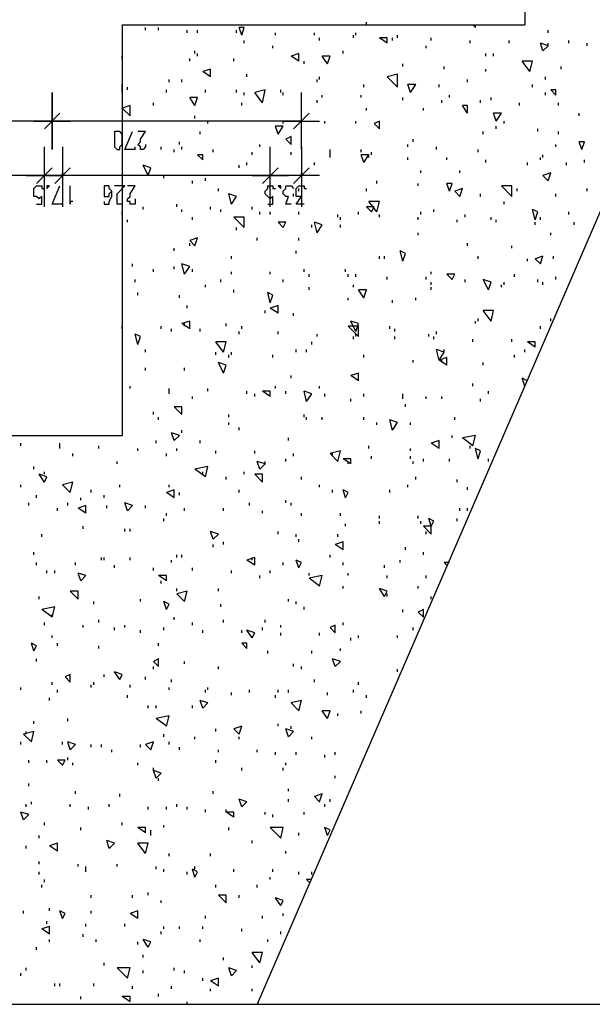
# Model space of a CAD drawing. Extents: x 0 to 108, y 0 to 64.
# Tile 7 of 19: x 86 to 97, y 7 to 26. Entities that reach past the tile are written whole.
import ezdxf

# ---------------------------------------------------------------- set-up
doc = ezdxf.new("R2010")
doc.units = 0
doc.header["$MEASUREMENT"] = 0
doc.layers.get('0').update_dxf_attribs({"linetype": 'CONTINUOUS'})

msp = doc.modelspace()

# ---------------------------------------------------------------- linework, layer by layer
at = {"color": 111}
for p, q in [((95.575, 43.625), (95.575, 25.925)), ((87.825, 25.925), (87.825, 18.025)), ((87.825, 25.925), (95.575, 25.925)), ((79.375, 18.025), (87.825, 18.025))]:
    msp.add_line(p, q, dxfattribs=at)
at = {"color": 254}
for p, q in [((92.525, 25.925), (92.525, 25.975)), ((88.275, 25.825), (88.275, 25.875)), ((88.525, 25.825), (88.525, 25.875)), ((89.075, 25.775), (89.075, 25.825)), ((89.275, 25.775), (89.275, 25.825)), ((90.025, 25.775), (90.025, 25.825)), ((90.125, 25.725), (90.075, 25.875)), ((90.175, 25.875), (90.075, 25.875)), ((90.125, 25.725), (90.175, 25.875)), ((90.775, 25.725), (90.775, 25.775)), ((91.525, 25.725), (91.525, 25.775)), ((92.325, 25.725), (92.325, 25.775)), ((94.625, 25.875), (94.575, 25.925)), ((94.625, 25.875), (94.625, 25.925)), ((96.025, 25.775), (96.025, 25.825)), ((90.175, 25.575), (90.175, 25.625)), ((91.625, 25.625), (91.625, 25.675)), ((92.275, 25.675), (92.275, 25.725)), ((92.925, 25.575), (92.775, 25.675)), ((92.925, 25.675), (92.775, 25.675)), ((92.925, 25.575), (92.925, 25.675)), ((93.025, 25.625), (93.025, 25.675)), ((93.125, 25.675), (93.125, 25.725)), ((93.775, 25.625), (93.775, 25.675)), ((94.525, 25.575), (94.525, 25.625)), ((95.275, 25.575), (95.275, 25.625)), ((96.425, 25.575), (96.425, 25.625)), ((89.225, 25.375), (89.225, 25.425)), ((90.725, 25.475), (90.725, 25.525)), ((92.075, 25.375), (92.075, 25.425)), ((93.675, 25.475), (93.675, 25.525)), ((95.925, 25.425), (95.875, 25.575)), ((96.025, 25.525), (95.875, 25.575)), ((95.925, 25.425), (96.025, 25.525)), ((96.025, 25.525), (96.025, 25.575)), ((96.775, 25.525), (96.775, 25.575)), ((87.825, 25.275), (87.825, 25.325)), ((89.125, 25.225), (89.125, 25.275)), ((89.275, 25.325), (89.275, 25.375)), ((89.975, 25.225), (89.975, 25.275)), ((91.225, 25.375), (91.075, 25.325)), ((91.225, 25.225), (91.075, 25.325)), ((91.225, 25.225), (91.225, 25.375)), ((91.325, 25.175), (91.325, 25.225)), ((91.775, 25.175), (91.675, 25.325)), ((91.825, 25.325), (91.675, 25.325)), ((91.775, 25.175), (91.825, 25.325)), ((94.825, 25.325), (94.825, 25.375)), ((94.975, 25.325), (94.975, 25.375)), ((95.675, 25.025), (95.525, 25.225)), ((95.725, 25.225), (95.525, 25.225)), ((95.675, 25.025), (95.725, 25.225)), ((89.525, 25.075), (89.375, 25.025)), ((89.525, 24.925), (89.375, 25.025)), ((89.525, 24.925), (89.525, 25.075)), ((93.225, 25.125), (93.225, 25.175)), ((94.025, 25.075), (94.025, 25.125)), ((94.825, 25.025), (94.825, 25.075)), ((96.275, 25.075), (96.275, 25.125)), ((88.725, 24.825), (88.725, 24.875)), ((88.975, 24.825), (88.975, 24.875)), ((90.225, 24.925), (90.225, 24.975)), ((91.575, 24.825), (91.575, 24.875)), ((91.625, 24.875), (91.625, 24.925)), ((93.125, 24.975), (92.925, 24.925)), ((93.125, 24.725), (92.925, 24.925)), ((93.125, 24.725), (93.125, 24.975)), ((93.125, 24.925), (93.125, 24.975)), ((94.475, 24.825), (94.475, 24.875)), ((95.975, 24.875), (95.975, 24.925)), ((87.825, 24.725), (87.825, 24.775)), ((87.825, 24.625), (87.825, 24.725)), ((87.825, 24.625), (87.825, 24.675)), ((87.925, 24.675), (87.925, 24.725)), ((88.675, 24.625), (88.675, 24.675)), ((89.425, 24.625), (89.425, 24.675)), ((90.025, 24.625), (90.025, 24.675)), ((90.575, 24.675), (90.375, 24.625)), ((90.525, 24.425), (90.575, 24.675)), ((90.875, 24.625), (90.875, 24.675)), ((92.475, 24.725), (92.475, 24.775)), ((93.375, 24.625), (93.325, 24.775)), ((93.475, 24.775), (93.325, 24.775)), ((93.375, 24.625), (93.475, 24.775)), ((93.925, 24.725), (93.925, 24.775)), ((95.725, 24.725), (95.725, 24.775)), ((96.175, 24.575), (96.075, 24.675)), ((96.175, 24.675), (96.075, 24.675)), ((96.175, 24.575), (96.175, 24.675)), ((89.225, 24.375), (89.125, 24.525)), ((89.275, 24.525), (89.125, 24.525)), ((89.225, 24.375), (89.275, 24.525)), ((90.175, 24.575), (90.175, 24.625)), ((90.525, 24.425), (90.375, 24.625)), ((90.925, 24.575), (90.925, 24.625)), ((91.575, 24.425), (91.575, 24.475)), ((91.675, 24.525), (91.675, 24.575)), ((92.425, 24.525), (92.425, 24.575)), ((93.225, 24.475), (93.225, 24.525)), ((93.975, 24.425), (93.975, 24.475)), ((94.125, 24.525), (94.125, 24.575)), ((94.725, 24.425), (94.725, 24.475)), ((94.925, 24.475), (94.925, 24.525)), ((95.975, 24.575), (95.975, 24.625)), ((87.975, 24.375), (87.825, 24.325)), ((87.975, 24.175), (87.825, 24.325)), ((87.975, 24.175), (87.975, 24.375)), ((88.425, 24.375), (88.425, 24.425)), ((90.125, 24.375), (90.125, 24.425)), ((92.525, 24.275), (92.525, 24.325)), ((93.625, 24.275), (93.625, 24.325)), ((94.475, 24.225), (94.375, 24.375)), ((94.475, 24.375), (94.375, 24.375)), ((94.475, 24.225), (94.475, 24.375)), ((95.475, 24.375), (95.475, 24.425)), ((96.225, 24.375), (96.225, 24.425)), ((89.225, 24.125), (89.225, 24.175)), ((89.475, 24.025), (89.475, 24.075)), ((90.925, 24.025), (90.925, 24.075)), ((91.725, 24.025), (91.725, 24.075)), ((92.325, 24.025), (92.325, 24.075)), ((92.775, 24.075), (92.675, 24.025)), ((92.775, 23.925), (92.775, 24.075)), ((95.025, 24.075), (94.975, 24.225)), ((95.125, 24.225), (94.975, 24.225)), ((95.025, 24.075), (95.125, 24.225)), ((95.175, 24.025), (95.175, 24.075)), ((96.625, 24.175), (96.625, 24.225)), ((90.825, 23.825), (90.775, 23.975)), ((90.925, 23.975), (90.775, 23.975)), ((90.825, 23.825), (90.925, 23.975)), ((91.275, 23.925), (91.275, 23.975)), ((92.775, 23.925), (92.675, 24.025)), ((95.025, 23.925), (95.025, 23.975)), ((95.825, 23.875), (95.825, 23.925)), ((89.325, 23.825), (89.325, 23.875)), ((91.075, 23.775), (90.975, 23.725)), ((91.075, 23.625), (90.975, 23.725)), ((91.075, 23.625), (91.075, 23.775)), ((93.425, 23.675), (93.425, 23.725)), ((94.775, 23.825), (94.775, 23.875)), ((96.225, 23.825), (96.225, 23.875)), ((88.075, 23.525), (88.075, 23.575)), ((88.575, 23.525), (88.575, 23.575)), ((88.825, 23.475), (88.825, 23.525)), ((88.925, 23.625), (88.925, 23.675)), ((88.975, 23.525), (88.975, 23.575)), ((89.575, 23.475), (89.575, 23.525)), ((90.475, 23.575), (90.475, 23.625)), ((91.825, 23.475), (91.825, 23.525)), ((92.425, 23.475), (92.425, 23.525)), ((93.325, 23.575), (93.325, 23.625)), ((93.875, 23.525), (93.875, 23.575)), ((94.675, 23.475), (94.675, 23.525)), ((96.175, 23.575), (96.175, 23.625)), ((96.675, 23.525), (96.625, 23.675)), ((96.725, 23.675), (96.625, 23.675)), ((96.675, 23.525), (96.725, 23.675)), ((89.375, 23.325), (89.275, 23.425)), ((89.375, 23.425), (89.275, 23.425)), ((89.375, 23.325), (89.375, 23.425)), ((90.325, 23.425), (90.325, 23.475)), ((91.075, 23.425), (91.075, 23.475)), ((91.825, 23.425), (91.825, 23.475)), ((91.825, 23.375), (91.825, 23.425)), ((92.475, 23.275), (92.425, 23.425)), ((92.575, 23.425), (92.425, 23.425)), ((92.475, 23.275), (92.575, 23.425)), ((92.575, 23.375), (92.575, 23.425)), ((92.625, 23.425), (92.625, 23.475)), ((93.325, 23.325), (93.325, 23.375)), ((94.075, 23.325), (94.075, 23.375)), ((94.825, 23.275), (94.825, 23.325)), ((95.875, 23.325), (95.875, 23.375)), ((95.925, 23.375), (95.925, 23.425)), ((96.725, 23.275), (96.725, 23.325)), ((88.325, 23.025), (88.225, 23.225)), ((88.375, 23.175), (88.225, 23.225)), ((88.325, 23.025), (88.375, 23.175)), ((90.075, 23.175), (90.075, 23.225)), ((90.225, 23.225), (90.225, 23.275)), ((91.525, 23.225), (91.525, 23.275)), ((93.575, 23.075), (93.575, 23.125)), ((94.325, 23.075), (94.325, 23.125)), ((95.625, 23.225), (95.625, 23.275)), ((96.375, 23.225), (96.375, 23.275)), ((88.625, 22.975), (88.625, 23.025)), ((89.425, 22.925), (89.425, 22.975)), ((96.075, 23.075), (95.925, 23.025)), ((96.025, 22.925), (95.925, 23.025)), ((96.025, 22.925), (96.075, 23.075)), ((89.175, 22.875), (89.175, 22.925)), ((89.675, 22.725), (89.675, 22.775)), ((91.225, 22.725), (91.225, 22.775)), ((92.525, 22.725), (92.525, 22.775)), ((92.725, 22.875), (92.725, 22.925)), ((93.525, 22.825), (93.525, 22.875)), ((94.125, 22.725), (94.075, 22.875)), ((94.175, 22.875), (94.075, 22.875)), ((94.125, 22.725), (94.175, 22.875)), ((94.375, 22.775), (94.225, 22.725)), ((94.325, 22.625), (94.375, 22.775)), ((95.325, 22.625), (95.125, 22.825)), ((95.325, 22.825), (95.125, 22.825)), ((95.325, 22.625), (95.325, 22.825)), ((95.425, 22.725), (95.425, 22.775)), ((96.775, 22.725), (96.775, 22.775)), ((89.925, 22.475), (89.875, 22.675)), ((90.025, 22.625), (89.875, 22.675)), ((89.925, 22.475), (90.025, 22.625)), ((91.125, 22.625), (91.125, 22.675)), ((94.325, 22.625), (94.225, 22.725)), ((94.725, 22.625), (94.725, 22.675)), ((96.175, 22.625), (96.175, 22.675)), ((88.225, 22.375), (88.225, 22.425)), ((88.875, 22.425), (88.875, 22.475)), ((88.975, 22.325), (88.975, 22.375)), ((89.525, 22.375), (89.525, 22.425)), ((89.725, 22.325), (89.725, 22.375)), ((90.325, 22.375), (90.325, 22.425)), ((92.625, 22.325), (92.525, 22.425)), ((92.675, 22.425), (92.525, 22.425)), ((92.725, 22.325), (92.575, 22.525)), ((92.775, 22.525), (92.575, 22.525)), ((92.625, 22.325), (92.675, 22.425)), ((92.725, 22.325), (92.775, 22.525)), ((93.825, 22.325), (93.825, 22.375)), ((95.175, 22.475), (95.175, 22.525)), ((95.775, 22.175), (95.725, 22.375)), ((95.825, 22.325), (95.725, 22.375)), ((87.825, 22.275), (87.825, 22.325)), ((87.925, 22.125), (87.925, 22.175)), ((89.175, 22.175), (89.175, 22.225)), ((90.175, 22.025), (89.975, 22.225)), ((90.175, 22.225), (89.975, 22.225)), ((90.175, 22.025), (90.175, 22.225)), ((90.475, 22.275), (90.475, 22.325)), ((90.675, 22.275), (90.675, 22.325)), ((91.225, 22.275), (91.225, 22.325)), ((91.975, 22.225), (91.975, 22.275)), ((92.025, 22.175), (92.025, 22.225)), ((92.375, 22.275), (92.375, 22.325)), ((92.775, 22.225), (92.775, 22.275)), ((93.525, 22.175), (93.525, 22.225)), ((93.575, 22.275), (93.575, 22.325)), ((93.575, 22.275), (93.575, 22.325)), ((94.275, 22.125), (94.275, 22.175)), ((94.425, 22.225), (94.425, 22.275)), ((94.925, 22.175), (94.925, 22.225)), ((95.025, 22.125), (95.025, 22.175)), ((95.775, 22.175), (95.825, 22.325)), ((95.875, 22.175), (95.875, 22.225)), ((96.425, 22.275), (96.425, 22.325)), ((90.025, 21.975), (90.025, 22.025)), ((90.925, 22.025), (90.825, 22.125)), ((90.975, 22.125), (90.825, 22.125)), ((90.925, 22.025), (90.975, 22.125)), ((91.475, 22.025), (91.475, 22.075)), ((91.575, 21.925), (91.525, 22.125)), ((91.675, 22.075), (91.525, 22.125)), ((91.575, 21.925), (91.675, 22.075)), ((92.025, 22.025), (92.025, 22.075)), ((95.775, 22.075), (95.775, 22.125)), ((96.525, 22.075), (96.525, 22.125)), ((89.275, 21.825), (89.125, 21.775)), ((89.225, 21.675), (89.275, 21.825)), ((90.425, 21.775), (90.425, 21.825)), ((91.225, 21.775), (91.225, 21.825)), ((93.525, 21.875), (93.525, 21.925)), ((96.075, 21.875), (96.075, 21.925)), ((88.825, 21.575), (88.825, 21.625)), ((89.225, 21.675), (89.125, 21.775)), ((89.125, 21.675), (89.125, 21.725)), ((94.475, 21.675), (94.475, 21.725)), ((95.325, 21.625), (95.325, 21.675)), ((89.925, 21.425), (89.925, 21.475)), ((91.175, 21.525), (91.175, 21.575)), ((92.775, 21.425), (92.775, 21.475)), ((92.875, 21.425), (92.875, 21.475)), ((93.225, 21.375), (93.175, 21.575)), ((93.275, 21.525), (93.175, 21.575)), ((93.225, 21.375), (93.275, 21.525)), ((94.675, 21.425), (94.675, 21.475)), ((95.625, 21.375), (95.625, 21.425)), ((95.925, 21.475), (95.775, 21.425)), ((95.875, 21.325), (95.775, 21.425)), ((95.875, 21.325), (95.925, 21.475)), ((96.125, 21.425), (96.125, 21.475)), ((88.025, 21.275), (88.025, 21.325)), ((88.425, 21.175), (88.425, 21.225)), ((88.825, 21.225), (88.825, 21.275)), ((89.025, 21.125), (88.975, 21.325)), ((89.125, 21.275), (88.975, 21.325)), ((89.025, 21.125), (89.125, 21.275)), ((89.175, 21.175), (89.175, 21.225)), ((91.325, 21.175), (91.325, 21.225)), ((92.125, 21.175), (92.125, 21.225)), ((89.925, 21.125), (89.925, 21.175)), ((90.675, 21.125), (90.675, 21.175)), ((91.425, 21.075), (91.425, 21.125)), ((92.175, 21.075), (92.175, 21.125)), ((92.325, 21.075), (92.325, 21.125)), ((92.925, 21.025), (92.925, 21.075)), ((93.675, 21.025), (93.675, 21.075)), ((93.775, 21.125), (93.775, 21.175)), ((94.175, 21.025), (94.075, 21.125)), ((94.225, 21.125), (94.075, 21.125)), ((94.175, 21.025), (94.225, 21.125)), ((95.375, 21.075), (95.375, 21.125)), ((96.175, 21.025), (96.175, 21.075)), ((88.075, 20.975), (88.075, 21.025)), ((89.425, 20.875), (89.425, 20.925)), ((89.725, 20.975), (89.725, 21.025)), ((90.925, 20.975), (90.925, 21.025)), ((91.425, 20.825), (91.425, 20.875)), ((92.275, 20.875), (92.275, 20.925)), ((93.775, 20.925), (93.775, 20.975)), ((93.775, 20.825), (93.775, 20.875)), ((94.425, 20.975), (94.425, 21.025)), ((94.875, 20.825), (94.775, 21.025)), ((94.925, 20.975), (94.775, 21.025)), ((94.875, 20.825), (94.925, 20.975)), ((95.125, 20.875), (95.125, 20.925)), ((95.175, 20.925), (95.175, 20.975)), ((95.825, 20.975), (95.825, 21.025)), ((95.925, 20.925), (95.925, 20.975)), ((88.125, 20.725), (88.125, 20.775)), ((88.925, 20.675), (88.925, 20.725)), ((89.975, 20.775), (89.975, 20.825)), ((90.675, 20.575), (90.625, 20.775)), ((90.725, 20.725), (90.625, 20.775)), ((90.675, 20.575), (90.725, 20.725)), ((92.175, 20.625), (92.175, 20.675)), ((92.475, 20.675), (92.375, 20.825)), ((92.525, 20.825), (92.375, 20.825)), ((92.475, 20.675), (92.525, 20.825)), ((93.475, 20.625), (93.475, 20.675)), ((89.075, 20.475), (89.075, 20.525)), ((90.825, 20.525), (90.675, 20.475)), ((90.825, 20.375), (90.675, 20.475)), ((90.825, 20.375), (90.825, 20.525)), ((93.025, 20.575), (93.025, 20.625)), ((90.575, 20.375), (90.575, 20.425)), ((91.125, 20.325), (91.125, 20.375)), ((94.925, 20.225), (94.775, 20.425)), ((94.975, 20.425), (94.775, 20.425)), ((94.925, 20.225), (94.975, 20.425)), ((87.825, 20.075), (87.825, 20.125)), ((88.575, 20.075), (88.575, 20.125)), ((89.125, 20.225), (88.975, 20.175)), ((89.125, 20.075), (88.975, 20.175)), ((89.025, 20.125), (89.025, 20.175)), ((89.125, 20.075), (89.125, 20.225)), ((89.825, 20.125), (89.825, 20.175)), ((90.125, 20.075), (90.125, 20.125)), ((92.375, 19.925), (92.175, 20.125)), ((92.375, 20.125), (92.175, 20.125)), ((92.325, 20.025), (92.225, 20.225)), ((92.375, 20.175), (92.225, 20.225)), ((92.325, 20.025), (92.375, 20.175)), ((92.375, 19.925), (92.375, 20.125)), ((92.975, 20.075), (92.975, 20.125)), ((94.625, 20.175), (94.625, 20.225)), ((94.675, 20.225), (94.675, 20.275)), ((95.875, 20.075), (95.875, 20.125)), ((96.075, 20.225), (96.075, 20.275)), ((88.125, 19.775), (88.075, 19.975)), ((88.175, 19.925), (88.075, 19.975)), ((88.125, 19.775), (88.175, 19.925)), ((88.775, 20.025), (88.775, 20.075)), ((89.325, 20.025), (89.325, 20.075)), ((90.075, 19.975), (90.075, 20.025)), ((90.825, 19.975), (90.825, 20.025)), ((91.575, 19.925), (91.575, 19.975)), ((92.275, 19.875), (92.275, 19.925)), ((92.325, 19.925), (92.325, 19.975)), ((93.075, 20.025), (93.075, 20.075)), ((93.075, 19.875), (93.075, 19.925)), ((93.725, 19.925), (93.725, 19.975)), ((93.825, 19.875), (93.825, 19.925)), ((93.875, 19.975), (93.875, 20.025)), ((89.775, 19.625), (89.625, 19.825)), ((89.825, 19.825), (89.625, 19.825)), ((89.775, 19.625), (89.825, 19.825)), ((91.475, 19.775), (91.475, 19.825)), ((94.575, 19.825), (94.575, 19.875)), ((95.325, 19.825), (95.325, 19.875)), ((95.775, 19.725), (95.625, 19.825)), ((95.775, 19.825), (95.625, 19.825)), ((95.775, 19.725), (95.775, 19.825)), ((95.775, 19.775), (95.775, 19.825)), ((88.275, 19.625), (88.275, 19.675)), ((89.625, 19.575), (89.625, 19.625)), ((89.875, 19.525), (89.875, 19.575)), ((89.925, 19.575), (89.925, 19.625)), ((90.725, 19.525), (90.725, 19.575)), ((91.175, 19.625), (91.175, 19.675)), ((91.375, 19.625), (91.375, 19.675)), ((92.475, 19.525), (92.475, 19.575)), ((93.925, 19.475), (93.875, 19.675)), ((94.025, 19.625), (93.875, 19.675)), ((93.925, 19.475), (94.025, 19.625)), ((94.075, 19.525), (93.925, 19.475)), ((94.025, 19.625), (94.025, 19.675)), ((94.075, 19.375), (94.075, 19.525)), ((95.375, 19.525), (95.375, 19.575)), ((95.575, 19.625), (95.575, 19.675)), ((89.775, 19.225), (89.675, 19.425)), ((89.825, 19.375), (89.675, 19.425)), ((89.775, 19.225), (89.825, 19.375)), ((93.425, 19.425), (93.425, 19.475)), ((94.075, 19.375), (93.925, 19.475)), ((93.975, 19.425), (93.975, 19.475)), ((94.775, 19.375), (94.775, 19.425)), ((88.275, 19.275), (88.275, 19.325)), ((89.025, 19.275), (89.025, 19.325)), ((91.075, 19.125), (91.075, 19.175)), ((92.375, 19.225), (92.225, 19.175)), ((92.375, 19.075), (92.225, 19.175)), ((92.375, 19.075), (92.375, 19.225)), ((92.375, 19.175), (92.375, 19.225)), ((87.975, 18.925), (87.975, 18.975)), ((90.775, 18.925), (90.775, 18.975)), ((91.625, 18.925), (91.625, 18.975)), ((94.575, 18.975), (94.575, 19.025)), ((95.575, 18.975), (95.525, 19.125)), ((95.625, 19.075), (95.525, 19.125)), ((88.725, 18.875), (88.725, 18.925)), ((88.725, 18.825), (88.725, 18.875)), ((89.175, 18.725), (89.175, 18.775)), ((89.475, 18.875), (89.475, 18.925)), ((90.225, 18.825), (90.225, 18.875)), ((90.375, 18.775), (90.375, 18.825)), ((90.675, 18.775), (90.525, 18.875)), ((90.675, 18.875), (90.525, 18.875)), ((90.675, 18.775), (90.675, 18.875)), ((90.975, 18.825), (90.975, 18.875)), ((91.375, 18.675), (91.325, 18.875)), ((91.475, 18.825), (91.325, 18.875)), ((91.375, 18.675), (91.475, 18.825)), ((91.725, 18.775), (91.725, 18.825)), ((92.475, 18.775), (92.475, 18.825)), ((93.225, 18.775), (93.225, 18.825)), ((93.225, 18.725), (93.225, 18.775)), ((93.675, 18.725), (93.675, 18.775)), ((93.975, 18.725), (93.975, 18.775)), ((94.875, 18.825), (94.875, 18.875)), ((88.975, 18.425), (88.825, 18.575)), ((88.975, 18.575), (88.825, 18.575)), ((88.975, 18.425), (88.975, 18.575)), ((92.225, 18.675), (92.225, 18.725)), ((93.275, 18.575), (93.275, 18.625)), ((94.725, 18.675), (94.725, 18.725)), ((88.425, 18.425), (88.425, 18.475)), ((89.875, 18.375), (89.875, 18.425)), ((91.325, 18.375), (91.325, 18.425)), ((88.525, 18.325), (88.525, 18.375)), ((89.875, 18.225), (89.875, 18.275)), ((91.375, 18.325), (91.375, 18.375)), ((91.675, 18.325), (91.675, 18.375)), ((92.475, 18.325), (92.475, 18.375)), ((92.725, 18.225), (92.725, 18.275)), ((93.025, 18.125), (92.975, 18.325)), ((93.125, 18.275), (92.975, 18.325)), ((93.025, 18.125), (93.125, 18.275)), ((93.375, 18.225), (93.375, 18.275)), ((94.225, 18.325), (94.225, 18.375)), ((88.825, 17.925), (88.775, 18.075)), ((88.925, 18.025), (88.775, 18.075)), ((88.825, 17.925), (88.925, 18.025)), ((88.975, 18.075), (88.975, 18.125)), ((90.075, 18.125), (90.075, 18.175)), ((94.175, 17.975), (94.175, 18.025)), ((94.625, 18.025), (94.375, 17.975)), ((94.575, 17.825), (94.625, 18.025)), ((85.875, 17.825), (85.875, 17.875)), ((86.625, 17.825), (86.625, 17.875)), ((86.625, 17.775), (86.625, 17.825)), ((87.375, 17.775), (87.375, 17.825)), ((88.475, 17.875), (88.475, 17.925)), ((89.325, 17.875), (89.325, 17.925)), ((91.025, 17.925), (91.025, 17.975)), ((92.575, 17.775), (92.575, 17.825)), ((93.925, 17.925), (93.775, 17.875)), ((93.925, 17.775), (93.775, 17.875)), ((93.925, 17.775), (93.925, 17.925)), ((94.575, 17.825), (94.375, 17.975)), ((94.525, 17.775), (94.525, 17.825)), ((86.875, 17.625), (86.875, 17.675)), ((88.125, 17.725), (88.125, 17.775)), ((88.675, 17.625), (88.675, 17.675)), ((88.875, 17.725), (88.875, 17.775)), ((89.625, 17.675), (89.625, 17.725)), ((90.375, 17.675), (90.375, 17.725)), ((91.125, 17.625), (91.125, 17.675)), ((92.025, 17.725), (91.825, 17.675)), ((91.975, 17.525), (91.825, 17.675)), ((91.875, 17.625), (91.875, 17.675)), ((91.975, 17.525), (92.025, 17.725)), ((92.625, 17.575), (92.625, 17.625)), ((93.375, 17.725), (93.375, 17.775)), ((93.375, 17.575), (93.375, 17.625)), ((94.675, 17.575), (94.625, 17.775)), ((94.725, 17.725), (94.625, 17.775)), ((94.675, 17.575), (94.725, 17.725)), ((87.725, 17.475), (87.725, 17.525)), ((90.475, 17.375), (90.425, 17.525)), ((90.575, 17.475), (90.425, 17.525)), ((90.475, 17.375), (90.575, 17.475)), ((90.575, 17.475), (90.575, 17.525)), ((90.975, 17.525), (90.975, 17.575)), ((92.225, 17.475), (92.075, 17.575)), ((92.225, 17.575), (92.075, 17.575)), ((92.175, 17.475), (92.175, 17.525)), ((92.225, 17.475), (92.225, 17.575)), ((93.425, 17.475), (93.425, 17.525)), ((93.625, 17.525), (93.625, 17.575)), ((94.125, 17.525), (94.125, 17.575)), ((94.875, 17.525), (94.875, 17.575)), ((86.125, 17.375), (86.125, 17.425)), ((86.325, 17.125), (86.225, 17.275)), ((86.375, 17.225), (86.225, 17.275)), ((86.325, 17.275), (86.325, 17.325)), ((89.475, 17.425), (89.225, 17.375)), ((89.425, 17.225), (89.225, 17.375)), ((89.375, 17.275), (89.375, 17.325)), ((89.425, 17.225), (89.475, 17.425)), ((90.175, 17.275), (90.175, 17.325)), ((90.525, 17.125), (90.375, 17.275)), ((90.525, 17.275), (90.375, 17.275)), ((90.525, 17.125), (90.525, 17.275)), ((85.875, 17.025), (85.875, 17.075)), ((86.325, 17.125), (86.375, 17.225)), ((86.875, 17.125), (86.675, 17.075)), ((86.825, 16.925), (86.675, 17.075)), ((86.825, 16.925), (86.875, 17.125)), ((87.775, 17.025), (87.775, 17.075)), ((88.725, 17.025), (88.725, 17.075)), ((89.825, 17.175), (89.825, 17.225)), ((91.275, 17.175), (91.275, 17.225)), ((91.625, 17.025), (91.625, 17.075)), ((93.325, 17.025), (93.325, 17.075)), ((93.475, 17.175), (93.475, 17.225)), ((94.275, 17.125), (94.275, 17.175)), ((86.175, 16.825), (86.175, 16.875)), ((87.225, 16.925), (87.225, 16.975)), ((87.475, 16.825), (87.475, 16.875)), ((88.825, 16.975), (88.675, 16.925)), ((88.825, 16.825), (88.675, 16.925)), ((88.825, 16.825), (88.825, 16.975)), ((88.925, 16.875), (88.925, 16.925)), ((90.075, 16.925), (90.075, 16.975)), ((91.875, 16.925), (91.875, 16.975)), ((92.125, 16.825), (92.075, 16.975)), ((92.175, 16.925), (92.075, 16.975)), ((92.125, 16.825), (92.175, 16.925)), ((92.975, 16.925), (92.975, 16.975)), ((94.475, 16.975), (94.475, 17.025)), ((86.025, 16.675), (86.025, 16.725)), ((86.775, 16.675), (86.775, 16.725)), ((87.025, 16.775), (87.025, 16.825)), ((87.925, 16.575), (87.875, 16.725)), ((88.025, 16.675), (87.875, 16.725)), ((90.275, 16.675), (90.275, 16.725)), ((90.975, 16.725), (90.975, 16.775)), ((91.075, 16.675), (91.075, 16.725)), ((86.575, 16.575), (86.575, 16.625)), ((87.125, 16.675), (86.975, 16.625)), ((87.125, 16.525), (86.975, 16.625)), ((87.125, 16.525), (87.125, 16.675)), ((87.525, 16.625), (87.525, 16.675)), ((87.925, 16.575), (88.025, 16.675)), ((88.275, 16.625), (88.275, 16.675)), ((88.675, 16.475), (88.675, 16.525)), ((89.025, 16.575), (89.025, 16.625)), ((89.775, 16.575), (89.775, 16.625)), ((90.525, 16.525), (90.525, 16.575)), ((91.275, 16.475), (91.275, 16.525)), ((92.025, 16.475), (92.025, 16.525)), ((94.325, 16.575), (94.325, 16.625)), ((94.475, 16.575), (94.475, 16.625)), ((88.625, 16.375), (88.625, 16.425)), ((92.125, 16.275), (92.125, 16.325)), ((92.775, 16.425), (92.775, 16.475)), ((92.775, 16.325), (92.775, 16.375)), ((93.525, 16.425), (93.525, 16.475)), ((93.575, 16.325), (93.575, 16.375)), ((93.775, 16.275), (93.725, 16.425)), ((93.825, 16.375), (93.725, 16.425)), ((93.775, 16.275), (93.825, 16.375)), ((94.275, 16.375), (94.275, 16.425)), ((86.275, 16.075), (86.275, 16.125)), ((87.075, 16.225), (87.075, 16.275)), ((87.875, 16.175), (87.875, 16.225)), ((87.975, 16.175), (87.975, 16.225)), ((89.575, 16.025), (89.525, 16.175)), ((89.675, 16.125), (89.525, 16.175)), ((89.575, 16.025), (89.675, 16.125)), ((90.825, 16.125), (90.825, 16.175)), ((91.175, 16.075), (91.175, 16.125)), ((91.975, 16.075), (91.975, 16.125)), ((93.775, 16.125), (93.625, 16.275)), ((93.775, 16.275), (93.625, 16.275)), ((93.675, 16.125), (93.675, 16.175)), ((93.775, 16.125), (93.775, 16.275)), ((89.575, 15.875), (89.575, 15.925)), ((89.775, 15.925), (89.775, 15.975)), ((91.225, 15.975), (91.225, 16.025)), ((92.075, 15.975), (91.925, 15.925)), ((92.075, 15.825), (91.925, 15.925)), ((92.075, 15.825), (92.075, 15.975)), ((86.125, 15.725), (86.125, 15.775)), ((93.275, 15.825), (93.275, 15.875)), ((93.625, 15.725), (93.625, 15.775)), ((86.175, 15.525), (86.175, 15.575)), ((86.925, 15.525), (86.925, 15.575)), ((87.425, 15.625), (87.425, 15.675)), ((87.475, 15.625), (87.475, 15.675)), ((87.975, 15.625), (87.975, 15.675)), ((88.775, 15.575), (88.775, 15.625)), ((88.875, 15.675), (88.875, 15.725)), ((88.975, 15.675), (88.975, 15.725)), ((90.375, 15.675), (90.225, 15.625)), ((90.375, 15.525), (90.225, 15.625)), ((90.325, 15.625), (90.325, 15.675)), ((90.375, 15.525), (90.375, 15.675)), ((90.925, 15.525), (90.925, 15.575)), ((91.225, 15.475), (91.175, 15.625)), ((91.275, 15.575), (91.175, 15.625)), ((91.225, 15.475), (91.275, 15.575)), ((91.825, 15.675), (91.825, 15.725)), ((92.075, 15.525), (92.075, 15.575)), ((93.175, 15.575), (93.175, 15.625)), ((94.075, 15.525), (94.025, 15.575)), ((94.125, 15.575), (94.025, 15.575)), ((86.375, 15.375), (86.375, 15.425)), ((86.525, 15.375), (86.525, 15.425)), ((87.025, 15.225), (86.975, 15.375)), ((87.125, 15.325), (86.975, 15.375)), ((87.675, 15.475), (87.675, 15.525)), ((88.425, 15.425), (88.425, 15.475)), ((89.175, 15.425), (89.175, 15.475)), ((89.925, 15.375), (89.925, 15.425)), ((90.675, 15.375), (90.675, 15.425)), ((91.425, 15.325), (91.425, 15.375)), ((92.175, 15.325), (92.175, 15.375)), ((92.875, 15.475), (92.875, 15.525)), ((87.025, 15.225), (87.125, 15.325)), ((88.675, 15.225), (88.525, 15.325)), ((88.675, 15.325), (88.525, 15.325)), ((88.575, 15.175), (88.575, 15.225)), ((88.675, 15.225), (88.675, 15.325)), ((90.475, 15.275), (90.475, 15.325)), ((91.675, 15.325), (91.425, 15.275)), ((91.625, 15.125), (91.425, 15.275)), ((91.625, 15.125), (91.675, 15.325)), ((92.925, 15.275), (92.925, 15.325)), ((93.675, 15.275), (93.675, 15.325)), ((86.975, 14.875), (86.825, 15.025)), ((86.975, 15.025), (86.825, 15.025)), ((86.975, 14.875), (86.975, 15.025)), ((88.875, 15.025), (88.875, 15.075)), ((89.075, 15.025), (88.875, 14.975)), ((89.025, 14.825), (88.875, 14.975)), ((89.025, 14.825), (89.075, 15.025)), ((89.675, 15.025), (89.675, 15.075)), ((92.075, 15.075), (92.075, 15.125)), ((92.875, 14.925), (92.775, 15.075)), ((92.925, 15.025), (92.775, 15.075)), ((92.875, 14.925), (92.925, 15.025)), ((92.925, 14.925), (92.925, 14.975)), ((93.525, 15.075), (93.525, 15.125)), ((86.225, 14.875), (86.225, 14.925)), ((87.275, 14.775), (87.275, 14.825)), ((88.175, 14.825), (88.175, 14.875)), ((88.675, 14.675), (88.625, 14.825)), ((88.725, 14.775), (88.625, 14.825)), ((91.025, 14.825), (91.025, 14.875)), ((91.175, 14.775), (91.175, 14.825)), ((93.775, 14.875), (93.775, 14.925)), ((86.525, 14.725), (86.275, 14.675)), ((86.475, 14.525), (86.275, 14.675)), ((86.475, 14.525), (86.525, 14.725)), ((88.675, 14.675), (88.725, 14.775)), ((89.725, 14.725), (89.725, 14.775)), ((91.325, 14.675), (91.325, 14.725)), ((93.225, 14.625), (93.225, 14.675)), ((93.625, 14.675), (93.525, 14.625)), ((93.625, 14.525), (93.525, 14.625)), ((93.625, 14.525), (93.625, 14.675)), ((86.325, 14.375), (86.325, 14.425)), ((86.325, 14.375), (86.325, 14.425)), ((86.475, 14.525), (86.475, 14.575)), ((87.375, 14.425), (87.375, 14.475)), ((88.825, 14.475), (88.825, 14.525)), ((89.175, 14.375), (89.175, 14.425)), ((89.775, 14.425), (89.775, 14.475)), ((90.575, 14.425), (90.575, 14.475)), ((92.075, 14.375), (92.075, 14.425)), ((87.075, 14.325), (87.075, 14.375)), ((87.675, 14.275), (87.675, 14.325)), ((87.875, 14.325), (87.875, 14.375)), ((88.175, 14.225), (88.175, 14.275)), ((88.625, 14.275), (88.625, 14.325)), ((89.375, 14.225), (89.375, 14.275)), ((90.125, 14.225), (90.125, 14.275)), ((90.325, 14.125), (90.225, 14.275)), ((90.375, 14.225), (90.225, 14.275)), ((90.325, 14.125), (90.375, 14.225)), ((90.525, 14.275), (90.525, 14.325)), ((90.875, 14.325), (90.875, 14.375)), ((90.875, 14.175), (90.875, 14.225)), ((91.625, 14.175), (91.625, 14.225)), ((91.925, 14.375), (91.825, 14.325)), ((91.925, 14.225), (91.825, 14.325)), ((91.925, 14.225), (91.925, 14.375)), ((93.425, 14.275), (93.425, 14.325)), ((86.125, 13.875), (86.075, 14.025)), ((86.175, 13.975), (86.075, 14.025)), ((86.475, 14.125), (86.475, 14.175)), ((86.575, 13.975), (86.575, 14.025)), ((88.525, 13.975), (88.525, 14.025)), ((90.225, 13.925), (90.125, 14.025)), ((90.225, 14.025), (90.125, 14.025)), ((90.225, 13.925), (90.225, 14.025)), ((92.225, 14.075), (92.225, 14.125)), ((92.375, 14.125), (92.375, 14.175)), ((93.125, 14.125), (93.125, 14.175)), ((86.125, 13.875), (86.175, 13.975)), ((87.375, 13.925), (87.375, 13.975)), ((90.625, 13.825), (90.625, 13.875)), ((91.475, 13.825), (91.475, 13.875)), ((92.025, 13.875), (92.025, 13.925)), ((86.175, 13.675), (86.175, 13.725)), ((88.525, 13.725), (88.425, 13.675)), ((88.525, 13.575), (88.425, 13.675)), ((88.525, 13.575), (88.525, 13.725)), ((89.025, 13.625), (89.025, 13.675)), ((91.925, 13.575), (91.875, 13.725)), ((92.025, 13.675), (91.875, 13.725)), ((91.925, 13.575), (92.025, 13.675)), ((87.775, 13.325), (87.675, 13.475)), ((87.825, 13.425), (87.675, 13.475)), ((88.425, 13.525), (88.425, 13.575)), ((89.675, 13.525), (89.675, 13.575)), ((91.125, 13.575), (91.125, 13.625)), ((91.275, 13.525), (91.275, 13.575)), ((93.125, 13.475), (93.125, 13.525)), ((86.475, 13.225), (86.475, 13.275)), ((86.825, 13.425), (86.725, 13.375)), ((86.825, 13.275), (86.725, 13.375)), ((86.825, 13.275), (86.825, 13.425)), ((87.275, 13.225), (87.275, 13.275)), ((87.475, 13.375), (87.475, 13.425)), ((87.775, 13.325), (87.825, 13.425)), ((88.275, 13.325), (88.275, 13.375)), ((88.775, 13.275), (88.775, 13.325)), ((91.525, 13.275), (91.525, 13.325)), ((92.375, 13.225), (92.375, 13.275)), ((85.875, 13.125), (85.875, 13.175)), ((86.575, 13.075), (86.575, 13.125)), ((87.225, 13.175), (87.225, 13.225)), ((87.975, 13.175), (87.975, 13.225)), ((88.725, 13.125), (88.725, 13.175)), ((89.425, 13.075), (89.425, 13.125)), ((89.475, 13.125), (89.475, 13.175)), ((90.275, 13.075), (90.275, 13.125)), ((90.825, 13.075), (90.825, 13.125)), ((91.025, 13.075), (91.025, 13.125)), ((92.275, 13.075), (92.275, 13.125)), ((86.425, 12.925), (86.425, 12.975)), ((87.925, 12.975), (87.925, 13.025)), ((89.375, 12.775), (89.325, 12.925)), ((89.475, 12.875), (89.325, 12.925)), ((89.925, 13.025), (89.925, 13.075)), ((90.775, 12.975), (90.775, 13.025)), ((91.275, 12.925), (91.075, 12.875)), ((91.225, 12.725), (91.275, 12.925)), ((91.775, 13.025), (91.775, 13.075)), ((92.525, 12.975), (92.525, 13.025)), ((88.325, 12.775), (88.325, 12.825)), ((88.475, 12.775), (88.475, 12.825)), ((89.175, 12.775), (89.175, 12.825)), ((89.375, 12.775), (89.475, 12.875)), ((91.225, 12.725), (91.075, 12.875)), ((91.775, 12.575), (91.675, 12.725)), ((91.825, 12.725), (91.675, 12.725)), ((91.775, 12.575), (91.825, 12.725)), ((92.425, 12.675), (92.425, 12.725)), ((86.125, 12.475), (86.125, 12.525)), ((86.775, 12.525), (86.775, 12.575)), ((88.725, 12.625), (88.475, 12.575)), ((88.675, 12.425), (88.475, 12.575)), ((88.675, 12.425), (88.725, 12.625)), ((91.975, 12.625), (91.975, 12.675)), ((86.125, 12.325), (85.925, 12.275)), ((85.975, 12.275), (85.975, 12.325)), ((86.075, 12.125), (86.125, 12.325)), ((89.625, 12.325), (89.625, 12.375)), ((90.125, 12.425), (89.975, 12.375)), ((90.075, 12.275), (89.975, 12.375)), ((90.075, 12.275), (90.125, 12.425)), ((90.825, 12.425), (90.825, 12.475)), ((91.025, 12.225), (90.975, 12.375)), ((91.125, 12.325), (90.975, 12.375)), ((91.025, 12.225), (91.125, 12.325)), ((91.075, 12.375), (91.075, 12.425)), ((86.075, 12.125), (85.925, 12.275)), ((88.625, 12.225), (88.625, 12.275)), ((89.225, 12.175), (89.225, 12.225)), ((90.075, 12.175), (90.075, 12.225)), ((91.475, 12.175), (91.475, 12.225)), ((85.875, 12.075), (85.875, 12.125)), ((86.675, 12.075), (86.675, 12.125)), ((86.825, 11.975), (86.775, 12.125)), ((86.925, 12.075), (86.775, 12.125)), ((86.825, 11.975), (86.925, 12.075)), ((87.225, 12.025), (87.225, 12.075)), ((87.425, 12.025), (87.425, 12.075)), ((87.625, 11.925), (87.625, 11.975)), ((88.175, 12.025), (88.175, 12.075)), ((88.425, 12.125), (88.275, 12.075)), ((88.375, 11.975), (88.275, 12.075)), ((88.375, 11.975), (88.425, 12.125)), ((88.725, 12.075), (88.725, 12.125)), ((88.925, 11.975), (88.925, 12.025)), ((89.675, 11.925), (89.675, 11.975)), ((90.425, 11.925), (90.425, 11.975)), ((86.025, 11.725), (86.025, 11.775)), ((86.375, 11.725), (86.375, 11.775)), ((86.675, 11.675), (86.575, 11.775)), ((86.725, 11.775), (86.575, 11.775)), ((86.675, 11.675), (86.725, 11.775)), ((86.775, 11.775), (86.775, 11.825)), ((89.625, 11.725), (89.625, 11.775)), ((90.775, 11.875), (90.775, 11.925)), ((91.175, 11.875), (91.175, 11.925)), ((91.725, 11.825), (91.725, 11.875)), ((91.925, 11.875), (91.925, 11.925)), ((86.875, 11.675), (86.875, 11.725)), ((88.125, 11.675), (88.125, 11.725)), ((88.425, 11.575), (88.425, 11.625)), ((88.475, 11.425), (88.425, 11.575)), ((88.575, 11.525), (88.425, 11.575)), ((90.125, 11.575), (90.125, 11.625)), ((90.925, 11.575), (90.925, 11.625)), ((90.975, 11.675), (90.975, 11.725)), ((88.475, 11.425), (88.575, 11.525)), ((88.525, 11.375), (88.525, 11.425)), ((91.925, 11.425), (91.925, 11.475)), ((86.025, 11.275), (86.025, 11.325)), ((91.025, 11.175), (91.025, 11.225)), ((86.925, 11.125), (86.925, 11.175)), ((87.775, 11.075), (87.775, 11.125)), ((89.575, 11.125), (89.575, 11.175)), ((90.125, 10.875), (90.075, 11.025)), ((90.225, 10.975), (90.075, 11.025)), ((91.025, 10.975), (91.025, 11.025)), ((91.675, 11.125), (91.525, 11.075)), ((91.625, 10.975), (91.525, 11.075)), ((91.625, 10.975), (91.675, 11.125)), ((91.825, 10.975), (91.825, 11.025)), ((85.975, 10.875), (85.975, 10.925)), ((86.075, 10.925), (86.075, 10.975)), ((86.825, 10.875), (86.825, 10.925)), ((87.175, 10.825), (87.175, 10.875)), ((87.575, 10.875), (87.575, 10.925)), ((88.325, 10.825), (88.325, 10.875)), ((88.675, 10.825), (88.675, 10.875)), ((88.875, 10.875), (88.875, 10.925)), ((89.075, 10.825), (89.075, 10.875)), ((89.425, 10.775), (89.425, 10.825)), ((89.825, 10.775), (89.825, 10.825)), ((90.125, 10.875), (90.225, 10.975)), ((91.725, 10.875), (91.725, 10.925)), ((85.925, 10.625), (85.875, 10.775)), ((86.025, 10.725), (85.875, 10.775)), ((85.925, 10.625), (86.025, 10.725)), ((89.975, 10.675), (89.825, 10.775)), ((89.975, 10.775), (89.825, 10.775)), ((89.975, 10.675), (89.975, 10.775)), ((90.575, 10.725), (90.575, 10.775)), ((90.725, 10.675), (90.725, 10.725)), ((91.325, 10.725), (91.325, 10.775)), ((86.325, 10.525), (86.325, 10.575)), ((87.025, 10.425), (87.025, 10.475)), ((87.825, 10.525), (87.825, 10.575)), ((88.275, 10.375), (88.125, 10.475)), ((88.275, 10.475), (88.125, 10.475)), ((88.275, 10.375), (88.275, 10.475)), ((88.375, 10.375), (88.375, 10.425)), ((88.625, 10.475), (88.625, 10.525)), ((89.875, 10.425), (89.875, 10.475)), ((90.875, 10.275), (90.675, 10.475)), ((90.925, 10.475), (90.675, 10.475)), ((90.875, 10.275), (90.925, 10.475)), ((91.775, 10.325), (91.725, 10.475)), ((91.825, 10.425), (91.725, 10.475)), ((91.775, 10.325), (91.825, 10.425)), ((86.225, 10.275), (86.225, 10.325)), ((88.375, 10.325), (88.375, 10.375)), ((91.225, 10.325), (91.225, 10.375)), ((85.975, 10.075), (85.975, 10.125)), ((86.575, 10.175), (86.425, 10.125)), ((86.575, 10.025), (86.425, 10.125)), ((86.575, 10.025), (86.575, 10.175)), ((87.575, 10.075), (87.525, 10.225)), ((87.675, 10.175), (87.525, 10.225)), ((87.575, 10.075), (87.675, 10.175)), ((88.275, 9.975), (88.125, 10.175)), ((88.325, 10.175), (88.125, 10.175)), ((88.275, 9.975), (88.325, 10.175)), ((90.325, 10.175), (90.325, 10.225)), ((88.725, 9.925), (88.725, 9.975)), ((89.525, 9.925), (89.525, 9.975)), ((89.525, 9.925), (89.525, 9.975)), ((90.975, 9.975), (90.975, 10.025)), ((86.225, 9.775), (86.225, 9.825)), ((86.975, 9.725), (86.975, 9.775)), ((87.125, 9.675), (87.125, 9.725)), ((87.125, 9.625), (87.125, 9.675)), ((87.725, 9.725), (87.725, 9.775)), ((88.475, 9.675), (88.475, 9.725)), ((88.625, 9.625), (88.625, 9.675)), ((89.225, 9.525), (89.175, 9.675)), ((89.275, 9.625), (89.175, 9.675)), ((89.225, 9.675), (89.225, 9.725)), ((89.975, 9.625), (89.975, 9.675)), ((90.725, 9.625), (90.725, 9.675)), ((86.225, 9.575), (86.225, 9.625)), ((86.325, 9.425), (86.325, 9.475)), ((89.075, 9.575), (89.075, 9.625)), ((89.225, 9.525), (89.275, 9.625)), ((90.675, 9.475), (90.675, 9.525)), ((91.225, 9.575), (91.225, 9.625)), ((91.425, 9.425), (91.375, 9.475)), ((91.475, 9.475), (91.375, 9.475)), ((91.475, 9.575), (91.475, 9.625)), ((86.275, 9.325), (86.275, 9.375)), ((89.625, 9.325), (89.625, 9.375)), ((90.425, 9.325), (90.425, 9.375)), ((87.225, 9.125), (87.225, 9.175)), ((88.025, 9.125), (88.025, 9.175)), ((88.325, 9.175), (88.325, 9.225)), ((89.825, 9.025), (89.675, 9.175)), ((89.825, 9.175), (89.675, 9.175)), ((89.825, 9.025), (89.825, 9.175)), ((90.075, 9.125), (90.075, 9.175)), ((90.875, 8.975), (90.775, 9.125)), ((90.925, 9.075), (90.775, 9.125)), ((86.425, 8.875), (86.425, 8.925)), ((88.575, 9.025), (88.575, 9.075)), ((90.875, 8.975), (90.925, 9.075)), ((85.925, 8.825), (85.925, 8.875)), ((86.675, 8.725), (86.625, 8.875)), ((86.725, 8.825), (86.625, 8.875)), ((86.675, 8.725), (86.725, 8.825)), ((87.225, 8.825), (87.225, 8.875)), ((88.125, 8.875), (87.975, 8.825)), ((88.125, 8.725), (87.975, 8.825)), ((88.125, 8.725), (88.125, 8.875)), ((89.425, 8.725), (89.425, 8.775)), ((90.525, 8.725), (90.525, 8.775)), ((90.925, 8.775), (90.925, 8.825)), ((86.425, 8.575), (86.275, 8.525)), ((86.375, 8.625), (86.375, 8.675)), ((86.425, 8.425), (86.425, 8.575)), ((87.125, 8.575), (87.125, 8.625)), ((87.875, 8.575), (87.875, 8.625)), ((88.625, 8.525), (88.625, 8.575)), ((88.925, 8.525), (88.925, 8.575)), ((89.375, 8.525), (89.375, 8.575)), ((86.425, 8.425), (86.275, 8.525)), ((87.075, 8.375), (87.075, 8.425)), ((88.575, 8.425), (88.575, 8.475)), ((90.125, 8.475), (90.125, 8.525)), ((90.875, 8.425), (90.875, 8.475)), ((86.175, 8.125), (86.175, 8.175)), ((86.425, 8.275), (86.425, 8.325)), ((87.325, 8.275), (87.325, 8.325)), ((88.125, 8.225), (88.125, 8.275)), ((88.325, 8.175), (88.225, 8.325)), ((88.375, 8.275), (88.225, 8.325)), ((88.325, 8.175), (88.375, 8.275)), ((89.325, 8.275), (89.325, 8.325)), ((90.625, 8.275), (90.625, 8.325)), ((88.225, 7.975), (88.225, 8.025)), ((89.775, 7.925), (89.775, 7.975)), ((90.475, 7.875), (90.325, 8.075)), ((90.525, 8.075), (90.325, 8.075)), ((90.475, 7.875), (90.525, 8.075)), ((85.975, 7.725), (85.975, 7.775)), ((87.475, 7.825), (87.475, 7.875)), ((87.925, 7.575), (87.725, 7.775)), ((87.975, 7.775), (87.725, 7.775)), ((87.925, 7.575), (87.975, 7.775)), ((88.825, 7.725), (88.825, 7.775)), ((89.925, 7.625), (89.875, 7.775)), ((90.025, 7.725), (89.875, 7.775)), ((90.325, 7.775), (90.325, 7.825)), ((85.875, 7.625), (85.875, 7.675)), ((88.225, 7.675), (88.225, 7.725)), ((89.025, 7.675), (89.025, 7.725)), ((89.925, 7.625), (90.025, 7.725)), ((86.525, 7.425), (86.525, 7.475)), ((86.625, 7.425), (86.625, 7.475)), ((87.275, 7.425), (87.275, 7.475)), ((88.025, 7.375), (88.025, 7.425)), ((88.775, 7.375), (88.775, 7.425)), ((89.375, 7.525), (89.375, 7.575)), ((89.675, 7.575), (89.525, 7.525)), ((89.675, 7.425), (89.525, 7.525)), ((89.675, 7.425), (89.675, 7.575)), ((87.025, 7.175), (87.025, 7.225)), ((87.975, 7.125), (87.825, 7.225)), ((87.975, 7.225), (87.825, 7.225)), ((87.975, 7.125), (87.975, 7.225)), ((88.525, 7.225), (88.525, 7.275)), ((89.525, 7.325), (89.525, 7.375)), ((90.325, 7.325), (90.325, 7.375)), ((89.075, 7.075), (89.075, 7.125))]:
    msp.add_line(p, q, dxfattribs=at)
at = {"color": 51}
for p, q in [((86.475, 24.625), (86.475, 23.525)), ((86.475, 23.525), (86.475, 24.625)), ((91.275, 23.525), (91.275, 24.625)), ((86.825, 24.075), (86.125, 24.075)), ((86.125, 24.075), (86.825, 24.075)), ((86.325, 23.925), (86.625, 24.225)), ((86.625, 24.225), (86.325, 23.925)), ((90.925, 24.075), (91.625, 24.075)), ((91.425, 24.225), (91.125, 23.925)), ((86.325, 22.425), (86.325, 23.575)), ((86.325, 22.425), (86.325, 23.575)), ((86.675, 23.575), (86.675, 22.425)), ((86.675, 23.575), (86.675, 22.425)), ((90.675, 22.425), (90.675, 23.575)), ((90.675, 22.425), (90.675, 23.575)), ((91.275, 23.575), (91.275, 22.425)), ((86.475, 23.175), (86.175, 22.875)), ((86.475, 23.175), (86.175, 22.875)), ((86.525, 22.875), (86.825, 23.175)), ((86.525, 22.875), (86.825, 23.175)), ((90.825, 23.175), (90.525, 22.875)), ((90.825, 23.175), (90.525, 22.875)), ((91.125, 22.875), (91.425, 23.175)), ((85.975, 23.025), (86.675, 23.025)), ((85.975, 23.025), (86.675, 23.025)), ((87.025, 23.025), (86.275, 23.025)), ((87.025, 23.025), (86.275, 23.025)), ((90.325, 23.025), (91.025, 23.025)), ((90.325, 23.025), (91.025, 23.025)), ((91.625, 23.025), (90.925, 23.025))]:
    msp.add_line(p, q, dxfattribs=at)
at = {"color": 131}
for p, q in [((86.475, 24.075), (79.125, 24.075)), ((91.275, 24.075), (86.475, 24.075)), ((87.875, 23.525), (88.025, 23.875)), ((88.075, 23.525), (87.875, 23.525)), ((86.325, 23.025), (79.125, 23.025)), ((86.325, 23.025), (86.325, 23.075)), ((86.675, 23.025), (86.325, 23.025)), ((86.675, 23.025), (86.675, 23.075)), ((90.675, 23.025), (86.675, 23.025)), ((90.675, 23.025), (90.625, 23.025)), ((91.275, 23.025), (90.675, 23.025)), ((91.275, 23.025), (91.275, 23.075)), ((86.475, 22.475), (86.625, 22.825)), ((86.675, 22.475), (86.475, 22.475))]:
    msp.add_line(p, q, dxfattribs=at)
at = {"color": 211}
msp.add_lwpolyline([(106.625, 7.075), (106.625, 63.525), (56.325, 63.525), (56.325, 7.075), (106.625, 7.075)], dxfattribs=at)
at = {"color": 111}
msp.add_lwpolyline([(106.625, 44.525), (93.475, 14.125), (90.425, 7.075)], dxfattribs=at)
at = {"color": 131}
for points in [[(87.775, 23.525), (87.775, 23.575), (87.825, 23.625), (87.825, 23.675), (87.825, 23.725), (87.825, 23.825), (87.775, 23.875), (87.725, 23.875), (87.675, 23.875), (87.675, 23.825), (87.675, 23.725), (87.675, 23.675), (87.675, 23.625), (87.675, 23.575), (87.725, 23.525), (87.775, 23.525)], [(88.275, 23.625), (88.275, 23.575), (88.225, 23.525), (88.175, 23.525), (88.175, 23.575), (88.125, 23.625), (88.175, 23.675), (88.175, 23.725), (88.275, 23.875), (88.125, 23.875)], [(86.175, 22.475), (86.275, 22.475), (86.275, 22.625), (86.225, 22.575), (86.175, 22.625), (86.125, 22.625), (86.125, 22.675), (86.125, 22.725), (86.125, 22.775), (86.175, 22.825), (86.225, 22.825), (86.275, 22.825), (86.275, 22.775), (86.325, 22.775)], [(86.375, 22.775), (86.425, 22.825), (86.375, 22.825), (86.375, 22.775)], [(86.875, 22.525), (86.825, 22.525), (86.825, 22.475), (86.825, 22.825)], [(87.475, 22.525), (87.475, 22.475), (87.525, 22.475), (87.575, 22.475), (87.575, 22.525), (87.625, 22.625), (87.625, 22.725), (87.575, 22.775), (87.575, 22.825), (87.525, 22.825), (87.475, 22.825), (87.475, 22.775), (87.475, 22.725), (87.475, 22.675), (87.475, 22.625), (87.525, 22.625), (87.575, 22.625), (87.575, 22.675), (87.625, 22.725)], [(87.825, 22.575), (87.825, 22.525), (87.825, 22.475), (87.775, 22.475), (87.725, 22.475), (87.725, 22.525), (87.725, 22.575), (87.725, 22.625), (87.725, 22.675), (87.875, 22.825), (87.675, 22.825)], [(88.075, 22.575), (88.075, 22.525), (88.075, 22.475), (88.025, 22.475), (87.975, 22.475), (87.975, 22.525), (87.925, 22.525), (87.925, 22.575), (87.975, 22.625), (87.975, 22.675), (88.075, 22.825), (87.925, 22.825)], [(90.625, 22.475), (90.725, 22.475), (90.725, 22.625), (90.675, 22.575), (90.625, 22.625), (90.575, 22.675), (90.575, 22.725), (90.625, 22.775), (90.625, 22.825), (90.675, 22.825), (90.725, 22.825), (90.725, 22.775), (90.775, 22.775)], [(90.875, 22.775), (90.875, 22.825), (90.825, 22.825), (90.875, 22.775)], [(91.075, 22.475), (90.975, 22.475), (91.025, 22.625), (90.975, 22.625), (90.925, 22.675), (90.925, 22.725), (90.975, 22.775), (90.975, 22.825), (91.025, 22.825), (91.075, 22.825), (91.125, 22.775)], [(91.325, 22.475), (91.175, 22.475), (91.275, 22.625), (91.225, 22.625), (91.175, 22.625), (91.175, 22.675), (91.175, 22.725), (91.175, 22.775), (91.225, 22.825), (91.275, 22.825), (91.325, 22.825), (91.325, 22.775), (91.375, 22.775)]]:
    msp.add_lwpolyline(points, dxfattribs=at)

doc.saveas('drawing.dxf')
